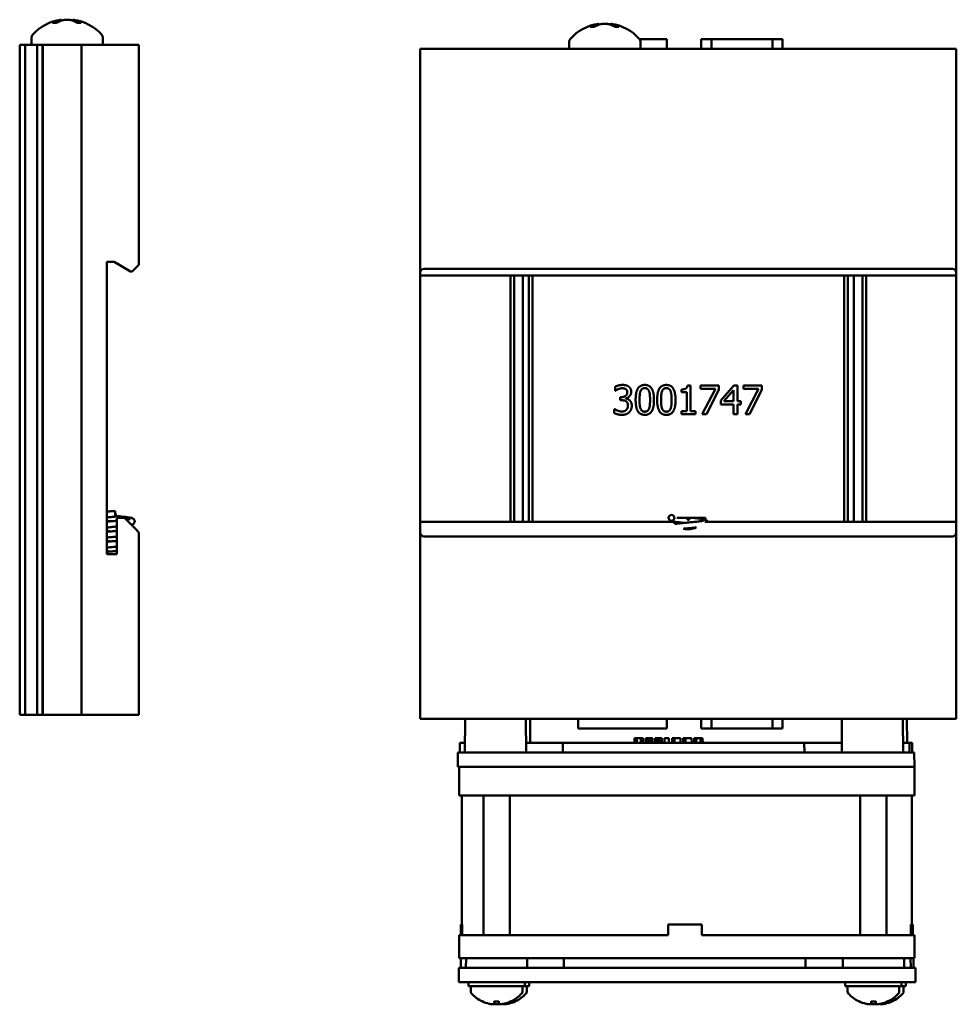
# Model space of a CAD drawing. Header units: inches. Extents: x 1.3 to 23.8, y 0.4 to 18.6.
# Tile 17 of 17: x 18.9 to 23.8, y 6.7 to 11.8. Entities that reach past the tile are written whole.
import ezdxf

# ---------------------------------------------------------------- set-up
doc = ezdxf.new("R2010")
doc.units = ezdxf.units.IN
doc.header["$LTSCALE"] = 0.8
doc.header["$MEASUREMENT"] = 0
doc.layers.add('Visible (ANSI)', color=7, linetype='Continuous', lineweight=50)

msp = doc.modelspace()

# ---------------------------------------------------------------- linework, layer by layer
at = {"layer": 'Visible (ANSI)'}
for p, q in [((19.1621, 11.8335), (19.1626, 11.8286)), ((19.2257, 11.8335), (19.2252, 11.828)), ((19.1378, 11.8175), (19.1197, 11.8175)), ((19.266, 11.8175), (19.247, 11.8175)), ((21.9465, 11.7962), (21.9283, 11.7962)), ((21.9707, 11.8123), (21.9712, 11.8074)), ((22.0344, 11.8123), (22.0339, 11.8067)), ((22.0746, 11.7962), (22.0557, 11.7962)), ((19.0074, 11.7407), (19.0074, 11.7026)), ((19.3804, 11.7407), (19.3804, 11.7026)), ((22.1851, 11.7314), (22.3259, 11.7314)), ((22.3259, 11.7314), (22.3263, 11.6814)), ((22.5065, 11.7314), (22.5061, 11.6814)), ((22.5065, 11.7314), (22.5594, 11.7314)), ((22.5594, 11.7314), (22.5593, 11.6814)), ((22.8777, 11.7314), (22.5594, 11.7314)), ((22.8777, 11.7314), (22.8778, 11.6814)), ((22.8777, 11.7314), (22.9305, 11.7314)), ((22.9305, 11.7314), (22.931, 11.6814)), ((18.9458, 11.7026), (18.947, 11.7026)), ((18.9458, 11.7026), (18.9458, 8.2026)), ((18.947, 11.7026), (18.9623, 11.7026)), ((18.947, 11.7026), (18.947, 8.2026)), ((18.9623, 11.7026), (18.9744, 11.7026)), ((18.9744, 11.7026), (18.9912, 11.7026)), ((18.9744, 11.7026), (18.9744, 8.2026)), ((18.9912, 11.7026), (19.0051, 11.7026)), ((19.0051, 11.7026), (19.0067, 11.7026)), ((19.0067, 11.7026), (19.0206, 11.7026)), ((19.0206, 11.7026), (19.0374, 11.7026)), ((19.0374, 8.2026), (19.0374, 11.7026)), ((19.0374, 11.7026), (19.0495, 11.7026)), ((19.0495, 11.7026), (19.0648, 11.7026)), ((19.0648, 11.7026), (19.0659, 11.7026)), ((19.0648, 11.7026), (19.0648, 8.2026)), ((19.0659, 11.7026), (19.0671, 11.7026)), ((19.0659, 11.7026), (19.0659, 8.2026)), ((19.0712, 11.7026), (19.0671, 11.7026)), ((19.0671, 11.7026), (19.0671, 8.2026)), ((19.0712, 11.7026), (19.2489, 11.7026)), ((19.2689, 11.7026), (19.2489, 11.7026)), ((19.2689, 11.7026), (19.2889, 11.7026)), ((19.2689, 11.7026), (19.2689, 8.2026)), ((19.2889, 11.7026), (19.5489, 11.7026)), ((19.5489, 11.7026), (19.5689, 11.7026)), ((19.5689, 10.5536), (19.5689, 11.7026)), ((21.0385, 11.6814), (21.0585, 11.6814)), ((21.0385, 11.6814), (21.0385, 10.5124)), ((21.0585, 11.6814), (23.8185, 11.6814)), ((21.816, 11.7194), (21.816, 11.6814)), ((22.189, 11.7194), (22.189, 11.6814)), ((23.8185, 11.6814), (23.8385, 11.6814)), ((23.8385, 10.5124), (23.8385, 11.6814)), ((19.4009, 10.5686), (19.4389, 10.5686)), ((19.4009, 9.0416), (19.4009, 10.5686)), ((19.4389, 10.5686), (19.5255, 10.5186)), ((19.5689, 10.5536), (19.5489, 10.5336)), ((19.5255, 10.5186), (19.5339, 10.5186)), ((19.5339, 10.5186), (19.5489, 10.5336)), ((21.0385, 10.4974), (21.0385, 10.5124)), ((21.0385, 9.2104), (21.0385, 10.4974)), ((21.0385, 10.4974), (23.8385, 10.4974)), ((21.0585, 10.5324), (23.8185, 10.5324)), ((21.509, 10.4974), (21.509, 9.2104)), ((21.5284, 9.2104), (21.5284, 10.4974)), ((21.5747, 10.4974), (21.5747, 9.2104)), ((21.6047, 9.2104), (21.6047, 10.4974)), ((21.6241, 9.2104), (21.6241, 10.4974)), ((23.253, 10.4974), (23.253, 9.2104)), ((23.2724, 9.2104), (23.2724, 10.4974)), ((23.3024, 10.4974), (23.3024, 9.2104)), ((23.3487, 9.2104), (23.3487, 10.4974)), ((23.3681, 9.2104), (23.3681, 10.4974)), ((23.8385, 10.5124), (23.8385, 10.4974)), ((23.8385, 10.4974), (23.8385, 9.2104)), ((22.0563, 9.8952), (22.0563, 9.9165)), ((22.0575, 9.8952), (22.0563, 9.8952)), ((22.4028, 9.8884), (22.4028, 9.9021)), ((22.43, 9.8884), (22.4028, 9.8884)), ((22.43, 9.7878), (22.43, 9.8884)), ((22.4338, 9.923), (22.4494, 9.923)), ((22.4494, 9.923), (22.4494, 9.7878)), ((22.5026, 9.9225), (22.5978, 9.9225)), ((22.5026, 9.9049), (22.5026, 9.9225)), ((22.58, 9.9049), (22.5026, 9.9049)), ((22.5115, 9.7725), (22.58, 9.9049)), ((22.5978, 9.9), (22.5329, 9.7725)), ((22.5978, 9.9225), (22.5978, 9.9)), ((22.6092, 9.8452), (22.6763, 9.9225)), ((22.6755, 9.8988), (22.625, 9.8402)), ((22.6755, 9.8402), (22.6755, 9.8988)), ((22.6763, 9.9225), (22.6948, 9.9225)), ((22.6948, 9.9225), (22.6948, 9.8402)), ((22.7277, 9.9225), (22.8229, 9.9225)), ((22.7277, 9.9049), (22.7277, 9.9225)), ((22.8052, 9.9049), (22.7277, 9.9049)), ((22.7366, 9.7725), (22.8052, 9.9049)), ((22.8229, 9.9), (22.758, 9.7725)), ((22.8229, 9.9225), (22.8229, 9.9)), ((22.0828, 9.8622), (22.0894, 9.8622)), ((22.0828, 9.8456), (22.0828, 9.8622)), ((22.0913, 9.8456), (22.0828, 9.8456)), ((22.1127, 9.8559), (22.1127, 9.8545)), ((22.6092, 9.8241), (22.6092, 9.8452)), ((22.6755, 9.8241), (22.6092, 9.8241)), ((22.625, 9.8402), (22.6755, 9.8402)), ((22.6755, 9.7725), (22.6755, 9.8241)), ((22.6948, 9.8402), (22.7127, 9.8402)), ((22.6948, 9.8241), (22.6948, 9.7725)), ((22.7127, 9.8241), (22.6948, 9.8241)), ((22.7127, 9.8402), (22.7127, 9.8241)), ((22.0521, 9.7999), (22.0536, 9.7999)), ((22.0521, 9.7786), (22.0521, 9.7999)), ((22.4028, 9.7878), (22.43, 9.7878)), ((22.4028, 9.7725), (22.4028, 9.7878)), ((22.476, 9.7725), (22.4028, 9.7725)), ((22.4494, 9.7878), (22.476, 9.7878)), ((22.476, 9.7878), (22.476, 9.7725)), ((22.5329, 9.7725), (22.5115, 9.7725)), ((22.6948, 9.7725), (22.6755, 9.7725)), ((22.758, 9.7725), (22.7366, 9.7725)), ((19.4439, 9.2676), (19.4439, 9.2376)), ((19.4439, 9.2526), (19.4489, 9.2526)), ((19.4439, 9.2426), (19.4489, 9.2426)), ((19.4489, 9.2526), (19.4489, 9.2426)), ((19.4929, 9.2316), (19.4529, 9.2316)), ((19.4529, 9.2316), (19.4529, 9.0416)), ((19.5489, 9.1756), (19.4929, 9.2316)), ((21.0385, 9.2104), (22.3611, 9.2104)), ((21.0385, 9.1544), (21.0385, 9.2104)), ((22.3479, 9.2104), (22.3479, 9.2154)), ((22.3787, 9.2314), (22.4335, 9.2314)), ((22.4335, 9.2314), (22.4435, 9.2314)), ((22.4335, 9.2314), (22.4335, 9.2214)), ((22.4335, 9.2214), (22.4435, 9.2214)), ((22.4435, 9.2314), (22.5289, 9.2314)), ((22.4435, 9.2314), (22.4435, 9.2214)), ((22.4758, 9.2296), (22.5289, 9.2296)), ((22.5249, 9.2104), (23.8385, 9.2104)), ((22.5289, 9.2314), (22.5289, 9.2296)), ((22.5289, 9.2296), (22.5292, 9.2296)), ((22.5292, 9.2296), (22.5292, 9.2211)), ((23.8385, 9.2104), (23.8385, 9.1544)), ((19.5489, 9.1756), (19.5689, 9.1556)), ((19.5689, 8.2026), (19.5689, 9.1556)), ((21.0385, 9.1544), (21.0385, 8.1814)), ((23.8185, 9.1344), (21.0585, 9.1344)), ((23.8385, 8.1814), (23.8385, 9.1544)), ((19.4529, 9.0416), (19.4009, 9.0416)), ((18.9458, 8.2026), (18.947, 8.2026)), ((18.947, 8.2026), (18.9623, 8.2026)), ((18.9744, 8.2026), (18.9623, 8.2026)), ((18.9912, 8.2026), (18.9744, 8.2026)), ((19.0051, 8.2026), (18.9912, 8.2026)), ((19.0067, 8.2026), (19.0051, 8.2026)), ((19.0206, 8.2026), (19.0067, 8.2026)), ((19.0374, 8.2026), (19.0206, 8.2026)), ((19.0495, 8.2026), (19.0374, 8.2026)), ((19.0495, 8.2026), (19.0648, 8.2026)), ((19.0648, 8.2026), (19.0659, 8.2026)), ((19.0659, 8.2026), (19.0671, 8.2026)), ((19.0671, 8.2026), (19.0712, 8.2026)), ((19.2489, 8.2026), (19.0712, 8.2026)), ((19.2489, 8.2026), (19.2689, 8.2026)), ((19.2889, 8.2026), (19.2689, 8.2026)), ((19.2889, 8.2026), (19.5489, 8.2026)), ((19.5689, 8.2026), (19.5489, 8.2026)), ((21.0585, 8.1814), (21.0385, 8.1814)), ((21.0585, 8.1814), (23.8185, 8.1814)), ((21.273, 8.1814), (21.2715, 8.0064)), ((21.5903, 8.1814), (21.5918, 8.0064)), ((21.6122, 8.1814), (21.6133, 8.0564)), ((21.8639, 8.1314), (21.8635, 8.1814)), ((22.3259, 8.1314), (22.3263, 8.1814)), ((22.5065, 8.1314), (22.5061, 8.1814)), ((22.5594, 8.1314), (22.5593, 8.1814)), ((22.8777, 8.1314), (22.8778, 8.1814)), ((22.9305, 8.1314), (22.931, 8.1814)), ((23.2414, 8.1814), (23.2399, 8.0064)), ((23.5586, 8.1814), (23.5602, 8.0064)), ((23.5806, 8.1814), (23.5816, 8.0564)), ((23.8385, 8.1814), (23.8185, 8.1814)), ((21.8639, 8.1314), (21.9965, 8.1314)), ((22.1933, 8.1314), (21.9965, 8.1314)), ((22.1933, 8.1314), (22.3259, 8.1314)), ((22.5065, 8.1314), (22.5594, 8.1314)), ((22.8777, 8.1314), (22.5594, 8.1314)), ((22.8777, 8.1314), (22.9305, 8.1314)), ((22.1579, 8.0564), (22.1582, 8.0814)), ((22.1693, 8.0814), (22.1582, 8.0814)), ((22.1692, 8.0564), (22.1693, 8.0814)), ((22.1905, 8.0814), (22.1693, 8.0814)), ((22.1906, 8.0564), (22.1905, 8.0814)), ((22.2017, 8.0814), (22.1905, 8.0814)), ((22.2018, 8.0814), (22.2017, 8.0814)), ((22.2019, 8.0564), (22.2017, 8.0814)), ((22.202, 8.0814), (22.2018, 8.0814)), ((22.202, 8.0564), (22.2018, 8.0814)), ((22.2021, 8.0814), (22.202, 8.0814)), ((22.2022, 8.0564), (22.202, 8.0814)), ((22.2023, 8.0564), (22.2021, 8.0814)), ((22.2165, 8.0564), (22.2167, 8.0814)), ((22.2276, 8.0814), (22.2167, 8.0814)), ((22.2275, 8.0564), (22.2276, 8.0814)), ((22.2391, 8.0814), (22.2276, 8.0814)), ((22.2392, 8.0564), (22.2391, 8.0814)), ((22.2503, 8.0814), (22.2391, 8.0814)), ((22.2507, 8.0814), (22.2503, 8.0814)), ((22.2505, 8.0564), (22.2503, 8.0814)), ((22.2509, 8.0564), (22.2507, 8.0814)), ((22.2651, 8.0564), (22.2653, 8.0814)), ((22.2762, 8.0814), (22.2653, 8.0814)), ((22.2761, 8.0564), (22.2762, 8.0814)), ((22.2878, 8.0814), (22.2762, 8.0814)), ((22.2879, 8.0564), (22.2878, 8.0814)), ((22.2989, 8.0814), (22.2878, 8.0814)), ((22.2994, 8.0814), (22.2989, 8.0814)), ((22.2991, 8.0564), (22.2989, 8.0814)), ((22.2996, 8.0564), (22.2994, 8.0814)), ((22.3139, 8.0564), (22.3142, 8.0814)), ((22.3142, 8.0564), (22.3144, 8.0814)), ((22.3144, 8.0814), (22.3142, 8.0814)), ((22.3371, 8.0814), (22.3144, 8.0814)), ((22.3373, 8.0564), (22.3371, 8.0814)), ((22.3371, 8.0814), (22.3371, 8.0814)), ((22.3373, 8.0564), (22.3371, 8.0814)), ((22.3538, 8.0564), (22.354, 8.0814)), ((22.3623, 8.0814), (22.354, 8.0814)), ((22.362, 8.0564), (22.3623, 8.0814)), ((22.3659, 8.0814), (22.3623, 8.0814)), ((22.366, 8.0564), (22.3659, 8.0814)), ((22.3976, 8.0814), (22.3659, 8.0814)), ((22.398, 8.0564), (22.3976, 8.0814)), ((22.4121, 8.0564), (22.4123, 8.0814)), ((22.4207, 8.0814), (22.4123, 8.0814)), ((22.4204, 8.0564), (22.4207, 8.0814)), ((22.4243, 8.0814), (22.4207, 8.0814)), ((22.4244, 8.0564), (22.4243, 8.0814)), ((22.456, 8.0814), (22.4243, 8.0814)), ((22.4563, 8.0564), (22.456, 8.0814)), ((22.4691, 8.0564), (22.4694, 8.0814)), ((22.4805, 8.0814), (22.4694, 8.0814)), ((22.4804, 8.0564), (22.4805, 8.0814)), ((22.5018, 8.0814), (22.4805, 8.0814)), ((22.5019, 8.0564), (22.5018, 8.0814)), ((22.5129, 8.0814), (22.5018, 8.0814)), ((22.5131, 8.0814), (22.5129, 8.0814)), ((22.5131, 8.0564), (22.5129, 8.0814)), ((22.5132, 8.0814), (22.5131, 8.0814)), ((22.5133, 8.0564), (22.5131, 8.0814)), ((22.5134, 8.0814), (22.5132, 8.0814)), ((22.5135, 8.0564), (22.5132, 8.0814)), ((22.5136, 8.0564), (22.5134, 8.0814)), ((21.2448, 8.0064), (21.2453, 8.0564)), ((21.2719, 8.0564), (21.2453, 8.0564)), ((21.7829, 8.0564), (21.5914, 8.0564)), ((21.7827, 8.0064), (21.7829, 8.0564)), ((23.0446, 8.0564), (21.7829, 8.0564)), ((23.2403, 8.0564), (23.0446, 8.0564)), ((23.0447, 8.0064), (23.0446, 8.0564)), ((23.5943, 8.0564), (23.5597, 8.0564)), ((23.6083, 8.0564), (23.5943, 8.0564)), ((23.5947, 8.0064), (23.5943, 8.0564)), ((23.6087, 8.0064), (23.6083, 8.0564)), ((21.234, 7.9314), (21.2347, 8.0064)), ((21.2347, 8.0064), (21.3583, 8.0064)), ((21.3583, 8.0064), (23.469, 8.0064)), ((23.469, 8.0064), (23.5954, 8.0064)), ((23.5954, 8.0064), (23.6189, 8.0064)), ((23.6189, 8.0064), (23.6189, 8.0064)), ((23.6196, 7.9314), (23.6189, 8.0064)), ((21.2451, 7.9314), (21.234, 7.9314)), ((21.2414, 7.7814), (21.2414, 7.9314)), ((21.2451, 7.9314), (21.3406, 7.9314)), ((21.352, 7.9314), (21.3406, 7.9314)), ((21.3576, 7.9314), (21.352, 7.9314)), ((21.3576, 7.9314), (23.4697, 7.9314)), ((23.5102, 7.9314), (23.4697, 7.9314)), ((23.5102, 7.9314), (23.6014, 7.9314)), ((23.6174, 7.9314), (23.6014, 7.9314)), ((23.6174, 7.9314), (23.6196, 7.9314)), ((23.6193, 7.7814), (23.6193, 7.9314)), ((23.6196, 7.9314), (23.6196, 7.9314)), ((21.3406, 7.7814), (21.2414, 7.7814)), ((21.2554, 7.1074), (21.2554, 7.7814)), ((21.3406, 7.7814), (23.5005, 7.7814)), ((21.3682, 7.0514), (21.3682, 7.7814)), ((21.5062, 7.0514), (21.5062, 7.7814)), ((23.3366, 7.0514), (23.3366, 7.7814)), ((23.4746, 7.0514), (23.4746, 7.7814)), ((23.6014, 7.7814), (23.5005, 7.7814)), ((23.6014, 7.7814), (23.6193, 7.7814)), ((23.6054, 7.1074), (23.6054, 7.7814)), ((23.6193, 7.7814), (23.6193, 7.7814)), ((21.258, 7.1074), (21.2497, 7.1074)), ((21.2497, 7.0514), (21.2497, 7.1074)), ((21.258, 7.1074), (21.258, 7.0514)), ((22.3326, 7.0514), (22.3326, 7.1074)), ((22.5086, 7.1074), (22.3326, 7.1074)), ((22.5086, 7.1074), (22.5086, 7.0514)), ((22.5086, 7.1074), (22.5086, 7.1074)), ((22.5086, 7.0514), (22.5086, 7.1074)), ((23.6096, 7.1074), (23.6013, 7.1074)), ((23.6013, 7.0514), (23.6013, 7.1074)), ((23.6096, 7.0514), (23.6096, 7.1074)), ((23.611, 7.1074), (23.6096, 7.1074)), ((23.611, 7.0514), (23.611, 7.1074)), ((21.2414, 6.9314), (21.2414, 7.0514)), ((21.2414, 7.0514), (21.3406, 7.0514)), ((22.3326, 7.0514), (21.3406, 7.0514)), ((23.5005, 7.0514), (22.5086, 7.0514)), ((23.5005, 7.0514), (23.6014, 7.0514)), ((23.6096, 7.0514), (23.6014, 7.0514)), ((23.6193, 7.0514), (23.611, 7.0514)), ((23.6193, 6.9314), (23.6193, 7.0514)), ((23.6193, 7.0514), (23.6193, 7.0514)), ((21.3406, 6.9314), (21.2414, 6.9314)), ((21.2505, 6.8814), (21.2509, 6.9314)), ((21.2775, 6.9314), (21.2771, 6.8814)), ((22.9599, 6.9314), (21.3406, 6.9314)), ((21.5969, 6.9314), (21.5974, 6.8814)), ((21.7882, 6.8814), (21.7884, 6.9314)), ((23.0501, 6.9314), (22.9599, 6.9314)), ((23.0504, 6.9314), (23.0501, 6.9314)), ((23.0503, 6.8814), (23.0501, 6.9314)), ((23.5005, 6.9314), (23.0504, 6.9314)), ((23.2459, 6.9314), (23.2454, 6.8814)), ((23.6014, 6.9314), (23.5005, 6.9314)), ((23.5653, 6.9314), (23.5658, 6.8814)), ((23.6003, 6.8814), (23.5999, 6.9314)), ((23.6193, 6.9314), (23.6014, 6.9314)), ((23.6147, 6.8814), (23.6143, 6.9314)), ((23.6193, 6.9314), (23.6193, 6.9314)), ((21.2396, 6.8064), (21.2402, 6.8814)), ((21.2402, 6.8814), (21.3638, 6.8814)), ((21.3638, 6.8814), (23.4746, 6.8814)), ((23.4746, 6.8814), (23.601, 6.8814)), ((23.601, 6.8814), (23.625, 6.8814)), ((23.625, 6.8814), (23.625, 6.8814)), ((23.6256, 6.8064), (23.625, 6.8814)), ((21.3631, 6.8064), (21.2396, 6.8064)), ((21.2897, 6.8064), (21.2897, 6.7854)), ((21.3631, 6.8064), (23.4752, 6.8064)), ((21.5847, 6.8064), (21.5847, 6.7854)), ((21.6071, 6.8064), (21.6071, 6.7854)), ((23.2581, 6.8064), (23.2581, 6.7854)), ((23.6016, 6.8064), (23.4752, 6.8064)), ((23.5531, 6.8064), (23.5531, 6.7854)), ((23.5755, 6.8064), (23.5755, 6.7854)), ((23.6016, 6.8064), (23.6256, 6.8064)), ((23.6256, 6.8064), (23.6256, 6.8064)), ((21.5847, 6.7854), (21.2897, 6.7854)), ((21.3022, 6.7573), (21.3022, 6.7854)), ((21.5722, 6.7573), (21.5722, 6.7854)), ((21.6071, 6.7854), (21.5847, 6.7854)), ((21.5946, 6.7573), (21.5946, 6.7854)), ((23.5531, 6.7854), (23.2581, 6.7854)), ((23.2706, 6.7573), (23.2706, 6.7854)), ((23.5406, 6.7573), (23.5406, 6.7854)), ((23.5755, 6.7854), (23.5531, 6.7854)), ((23.563, 6.7573), (23.563, 6.7854)), ((21.425, 6.7055), (21.4494, 6.7055)), ((21.4262, 6.6926), (21.4273, 6.7055)), ((21.4483, 6.6926), (21.4471, 6.7055)), ((23.3934, 6.7055), (23.4178, 6.7055)), ((23.3946, 6.6926), (23.3957, 6.7055)), ((23.4166, 6.6926), (23.4155, 6.7055))]:
    msp.add_line(p, q, dxfattribs=at)
msp.add_circle((22.3508, 9.2314), 0.015, dxfattribs=at)
for centre, radius, start, end in [((19.1939, 11.5932), 0.2424, 97.5437, 138.4591), ((19.1939, 11.5932), 0.2424, 41.5409, 82.4563), ((22.0025, 11.5719), 0.2424, 97.5437, 138.4591), ((22.0025, 11.5719), 0.2424, 41.5409, 82.4563), ((19.0274, 11.7407), 0.02, 138.4591, 180), ((19.3604, 11.7407), 0.02, 0, 41.5409), ((21.836, 11.7194), 0.02, 138.4591, 180), ((22.169, 11.7194), 0.02, 0, 41.5409), ((21.0585, 10.5124), 0.02, 90, 180), ((23.8185, 10.5124), 0.02, 0, 90), ((22.4385, 9.2684), 0.0968, 216.8146, 225.2671), ((22.4385, 9.2684), 0.0968, 255.4841, 295.6849), ((21.0585, 9.1544), 0.02, 180, 270), ((23.8185, 9.1544), 0.02, 270, 0), ((21.3172, 6.7573), 0.015, 180, 221.6116), ((21.4372, 6.8639), 0.1755, 221.6116, 244.0262), ((21.4372, 6.8639), 0.1755, 295.9738, 318.3884), ((21.4596, 6.8639), 0.1755, 295.9738, 318.3884), ((21.5572, 6.7573), 0.015, 318.3884, 0), ((21.5796, 6.7573), 0.015, 318.3884, 0), ((23.2856, 6.7573), 0.015, 180, 221.6116), ((23.4056, 6.8639), 0.1755, 221.6116, 244.0262), ((23.4056, 6.8639), 0.1755, 295.9738, 318.3884), ((23.428, 6.8639), 0.1755, 295.9738, 318.3884), ((23.5256, 6.7573), 0.015, 318.3884, 0), ((23.548, 6.7573), 0.015, 318.3884, 0), ((21.3628, 6.7111), 0.0056, 244.0262, 266.9688), ((21.5116, 6.7111), 0.0056, 273.0312, 295.9738), ((21.534, 6.7111), 0.0056, 273.0312, 295.9738), ((23.3312, 6.7111), 0.0056, 244.0262, 266.9688), ((23.48, 6.7111), 0.0056, 273.0312, 295.9738), ((23.5024, 6.7111), 0.0056, 273.0312, 295.9738)]:
    msp.add_arc(centre, radius, start, end, dxfattribs=at)
for centre, major_axis, ratio, start_param, end_param in [((19.2003, 11.594), (-0.0317, 0.2402), 0.74634, 0.095241, 0.294141), ((19.187, 11.594), (0.0291, 0.2405), 0.689166, 0.276812, 0.475712), ((19.2011, 11.594), (-0.0281, 0.2406), 0.659834, 5.813878, 6.012778), ((19.2008, 11.594), (-0.0291, 0.2405), 0.689166, 5.963289, 6.006373), ((19.1873, 11.594), (0.0304, 0.2403), 0.719342, 5.981502, 6.180402), ((22.0089, 11.5728), (-0.0317, 0.2402), 0.74634, 0.095241, 0.294141), ((21.9956, 11.5728), (0.0291, 0.2405), 0.689166, 0.276812, 0.475712), ((22.0097, 11.5728), (-0.0281, 0.2406), 0.659834, 5.813878, 6.012778), ((22.0095, 11.5728), (-0.0291, 0.2405), 0.689166, 5.963289, 6.006373), ((21.9959, 11.5728), (0.0304, 0.2403), 0.719342, 5.981502, 6.180402), ((21.4368, 6.8633), (-0.1419, 0.103), 0.994184, 1.750128, 1.978889), ((21.4435, 6.8633), (-0.0153, -0.1747), 0.063267, 5.837382, 6.066143), ((21.4309, 6.8633), (0.0153, -0.1747), 0.063267, 0.217042, 0.445804), ((21.4376, 6.8633), (-0.1419, -0.103), 0.994184, 1.162703, 1.391464), ((21.46, 6.8633), (-0.1419, -0.103), 0.994184, 1.162703, 1.391464), ((23.4052, 6.8633), (-0.1419, 0.103), 0.994184, 1.750128, 1.978889), ((23.4119, 6.8633), (-0.0153, -0.1747), 0.063267, 5.837382, 6.066143), ((23.3993, 6.8633), (0.0153, -0.1747), 0.063267, 0.217042, 0.445804), ((23.406, 6.8633), (-0.1419, -0.103), 0.994184, 1.162703, 1.391464), ((23.4284, 6.8633), (-0.1419, -0.103), 0.994184, 1.162703, 1.391464)]:
    msp.add_ellipse(centre, major_axis=major_axis, ratio=ratio, start_param=start_param, end_param=end_param, dxfattribs=at)
for points, knots in [([(19.1621, 11.8335), (19.1621, 11.8336), (19.1614, 11.8334), (19.1585, 11.8327), (19.1562, 11.8321), (19.1529, 11.8312), (19.1523, 11.831), (19.1516, 11.8309)], [0.06257948, 0.06257948, 0.06257948, 0.06257948, 0.0912553, 0.0912553, 0.12159464, 0.12159464, 0.12829742, 0.12829742, 0.12829742, 0.12829742]), ([(19.1697, 11.8309), (19.1725, 11.8316), (19.176, 11.8323), (19.1838, 11.8332), (19.188, 11.8335), (19.196, 11.8336), (19.2002, 11.8334), (19.2081, 11.8327), (19.2117, 11.8321), (19.2152, 11.8312), (19.2158, 11.831), (19.2164, 11.8309)], [0, 0, 0, 0, 0.030458, 0.030458, 0.060916, 0.060916, 0.0912553, 0.0912553, 0.1215946, 0.1215946, 0.1282974, 0.1282974, 0.1282974, 0.1282974]), ([(19.2181, 11.8309), (19.2153, 11.8316), (19.2118, 11.8323), (19.2041, 11.8332), (19.1998, 11.8335), (19.1952, 11.8335), (19.1946, 11.8336), (19.1939, 11.8335)], [0, 0, 0, 0, 0.03045798, 0.03045798, 0.06091597, 0.06091597, 0.06575635, 0.06575635, 0.06575635, 0.06575635]), ([(19.2353, 11.8309), (19.2325, 11.8316), (19.23, 11.8323), (19.2267, 11.8332), (19.2258, 11.8335), (19.2257, 11.8335), (19.2257, 11.8336), (19.2258, 11.8335)], [0, 0, 0, 0, 0.03045798, 0.03045798, 0.06091597, 0.06091597, 0.06575635, 0.06575635, 0.06575635, 0.06575635]), ([(19.1179, 11.817), (19.1179, 11.817), (19.1179, 11.817), (19.1185, 11.8173), (19.1191, 11.8175), (19.1197, 11.8175)], [0.017596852, 0.017596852, 0.017596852, 0.017596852, 0.01762601, 0.01762601, 0.023499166, 0.023499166, 0.023499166, 0.023499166]), ([(19.266, 11.8175), (19.2665, 11.8175), (19.2672, 11.8173), (19.2677, 11.817), (19.2677, 11.817), (19.2677, 11.817)], [0.070224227, 0.070224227, 0.070224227, 0.070224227, 0.076097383, 0.076097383, 0.076126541, 0.076126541, 0.076126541, 0.076126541]), ([(21.9266, 11.7958), (21.9266, 11.7958), (21.9266, 11.7958), (21.9271, 11.7961), (21.9278, 11.7962), (21.9283, 11.7962)], [0.017596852, 0.017596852, 0.017596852, 0.017596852, 0.01762601, 0.01762601, 0.023499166, 0.023499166, 0.023499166, 0.023499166]), ([(21.9707, 11.8123), (21.9707, 11.8123), (21.97, 11.8121), (21.9671, 11.8114), (21.9648, 11.8108), (21.9615, 11.8099), (21.9609, 11.8098), (21.9603, 11.8096)], [0.06257948, 0.06257948, 0.06257948, 0.06257948, 0.0912553, 0.0912553, 0.12159464, 0.12159464, 0.12829742, 0.12829742, 0.12829742, 0.12829742]), ([(21.9784, 11.8096), (21.9811, 11.8104), (21.9846, 11.811), (21.9924, 11.812), (21.9966, 11.8122), (22.0046, 11.8123), (22.0089, 11.8122), (22.0167, 11.8114), (22.0203, 11.8108), (22.0238, 11.8099), (22.0245, 11.8098), (22.0251, 11.8096)], [0, 0, 0, 0, 0.030458, 0.030458, 0.060916, 0.060916, 0.0912553, 0.0912553, 0.1215946, 0.1215946, 0.1282974, 0.1282974, 0.1282974, 0.1282974]), ([(22.0267, 11.8096), (22.024, 11.8104), (22.0205, 11.811), (22.0127, 11.812), (22.0085, 11.8122), (22.0038, 11.8123), (22.0032, 11.8123), (22.0025, 11.8123)], [0, 0, 0, 0, 0.03045798, 0.03045798, 0.06091597, 0.06091597, 0.06575635, 0.06575635, 0.06575635, 0.06575635]), ([(22.0439, 11.8096), (22.0411, 11.8104), (22.0386, 11.811), (22.0353, 11.812), (22.0344, 11.8122), (22.0343, 11.8123), (22.0344, 11.8123), (22.0344, 11.8123)], [0, 0, 0, 0, 0.03045798, 0.03045798, 0.06091597, 0.06091597, 0.06575635, 0.06575635, 0.06575635, 0.06575635]), ([(22.0746, 11.7962), (22.0752, 11.7962), (22.0758, 11.7961), (22.0763, 11.7958), (22.0763, 11.7958), (22.0763, 11.7958)], [0.070224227, 0.070224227, 0.070224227, 0.070224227, 0.076097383, 0.076097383, 0.076126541, 0.076126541, 0.076126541, 0.076126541]), ([(19.4009, 9.2634), (19.4096, 9.2643), (19.4191, 9.2653), (19.4337, 9.2667), (19.4388, 9.2672), (19.4439, 9.2676)], [11.7264261, 11.7264261, 11.7264261, 11.7264261, 11.801134, 11.801134, 11.8400759, 11.8400759, 11.8400759, 11.8400759]), ([(19.4439, 9.2376), (19.4344, 9.2367), (19.4248, 9.2358), (19.4107, 9.2344), (19.4057, 9.2339), (19.4009, 9.2333)], [0, 0, 0, 0, 0.0728927, 0.0728927, 0.1148298, 0.1148298, 0.1148298, 0.1148298]), ([(19.4009, 9.2109), (19.4038, 9.2112), (19.4067, 9.2115), (19.4187, 9.2127), (19.4284, 9.2137), (19.443, 9.2151), (19.448, 9.2155), (19.4529, 9.216)], [10.2465097, 10.2465097, 10.2465097, 10.2465097, 10.2709759, 10.2709759, 10.3453082, 10.3453082, 10.3830016, 10.3830016, 10.3830016, 10.3830016]), ([(19.4244, 9.2133), (19.4201, 9.2137), (19.4159, 9.2141), (19.4081, 9.2149), (19.4044, 9.2153), (19.4009, 9.2157)], [11.12401208, 11.12401208, 11.12401208, 11.12401208, 11.1572683, 11.1572683, 11.18758301, 11.18758301, 11.18758301, 11.18758301]), ([(19.4439, 9.2414), (19.446, 9.2412), (19.4481, 9.241), (19.4595, 9.2399), (19.4689, 9.239), (19.4864, 9.2372), (19.4947, 9.2363), (19.5096, 9.2345), (19.5162, 9.2335), (19.5273, 9.2315), (19.5315, 9.2307), (19.5378, 9.2278), (19.5398, 9.2267), (19.5427, 9.2238), (19.5436, 9.2228), (19.5453, 9.22), (19.546, 9.2181), (19.5467, 9.2144), (19.5468, 9.2125), (19.5461, 9.2088), (19.5455, 9.2071), (19.5438, 9.204), (19.5427, 9.2027), (19.5405, 9.2006), (19.5394, 9.1998), (19.537, 9.1983), (19.5357, 9.1978), (19.5327, 9.1966), (19.5309, 9.1961), (19.529, 9.1956)], [0.7141634, 0.7141634, 0.7141634, 0.7141634, 0.7302127, 0.7302127, 0.8015317, 0.8015317, 0.8740006, 0.8740006, 0.9482849, 0.9482849, 1.0281795, 1.0281795, 1.0584698, 1.0584698, 1.071601, 1.071601, 1.0887254, 1.0887254, 1.1048195, 1.1048195, 1.1208437, 1.1208437, 1.1369784, 1.1369784, 1.1538009, 1.1538009, 1.1757852, 1.1757852, 1.2083655, 1.2083655, 1.2083655, 1.2083655]), ([(19.5032, 9.2214), (19.5061, 9.2218), (19.5088, 9.2222), (19.5163, 9.2233), (19.5204, 9.2242), (19.5231, 9.2249), (19.5236, 9.2251), (19.5236, 9.2251)], [10.5273913, 10.5273913, 10.5273913, 10.5273913, 10.5588085, 10.5588085, 10.6254338, 10.6254338, 10.6495648, 10.6495648, 10.6495648, 10.6495648]), ([(22.419, 9.2051), (22.4153, 9.2055), (22.4117, 9.2058), (22.3993, 9.2071), (22.3908, 9.208), (22.3755, 9.2098), (22.3687, 9.2108), (22.357, 9.2128), (22.3525, 9.2137), (22.3462, 9.2161), (22.3442, 9.217), (22.3406, 9.2199), (22.3393, 9.2212), (22.3373, 9.2244), (22.3365, 9.2263), (22.3359, 9.2293), (22.3358, 9.2303), (22.3358, 9.2314)], [11.5074335, 11.5074335, 11.5074335, 11.5074335, 11.5358221, 11.5358221, 11.6081342, 11.6081342, 11.6821041, 11.6821041, 11.7607274, 11.7607274, 11.7956161, 11.7956161, 11.8139562, 11.8139562, 11.8313769, 11.8313769, 11.8404212, 11.8404212, 11.8404212, 11.8404212]), ([(22.3606, 9.2427), (22.3617, 9.2424), (22.3631, 9.2421), (22.3649, 9.2418), (22.3649, 9.2418), (22.3649, 9.2418)], [0.09702202, 0.09702202, 0.09702202, 0.09702202, 0.12664969, 0.12664969, 0.12708979, 0.12708979, 0.12708979, 0.12708979]), ([(22.3704, 9.1997), (22.3725, 9.2), (22.3747, 9.2003), (22.3855, 9.2017), (22.3956, 9.2028), (22.4154, 9.2048), (22.4252, 9.2057), (22.4443, 9.2076), (22.4539, 9.2085), (22.4718, 9.2102), (22.4804, 9.2111), (22.4953, 9.2129), (22.5018, 9.2138), (22.5094, 9.215), (22.5115, 9.2154), (22.5149, 9.216), (22.5162, 9.2164), (22.5178, 9.2168), (22.5182, 9.217), (22.5182, 9.217)], [10.5482511, 10.5482511, 10.5482511, 10.5482511, 10.5720296, 10.5720296, 10.659776, 10.659776, 10.7338742, 10.7338742, 10.8062209, 10.8062209, 10.8773872, 10.8773872, 10.9470401, 10.9470401, 10.979689, 10.979689, 11.0092282, 11.0092282, 11.0330043, 11.0330043, 11.0330043, 11.0330043]), ([(22.4581, 9.2314), (22.4633, 9.2309), (22.4683, 9.2304), (22.482, 9.229), (22.4903, 9.2281), (22.505, 9.2262), (22.5115, 9.2253), (22.5225, 9.2232), (22.5266, 9.2224), (22.533, 9.2193), (22.535, 9.2181), (22.5377, 9.2153), (22.5384, 9.2143), (22.5396, 9.2123), (22.54, 9.2114), (22.5404, 9.2104)], [0.4072037, 0.4072037, 0.4072037, 0.4072037, 0.4473109, 0.4473109, 0.5198308, 0.5198308, 0.5942228, 0.5942228, 0.674591, 0.674591, 0.7034547, 0.7034547, 0.7154272, 0.7154272, 0.7246906, 0.7246906, 0.7246906, 0.7246906]), ([(19.4529, 9.186), (19.4452, 9.1853), (19.4373, 9.1845), (19.4205, 9.1829), (19.4115, 9.182), (19.4025, 9.181), (19.4017, 9.1809), (19.4009, 9.1808)], [1.4573441, 1.4573441, 1.4573441, 1.4573441, 1.516423, 1.516423, 1.5880225, 1.5880225, 1.5950668, 1.5950668, 1.5950668, 1.5950668]), ([(19.4009, 9.1584), (19.4016, 9.1585), (19.4022, 9.1585), (19.4117, 9.1595), (19.4214, 9.1605), (19.4383, 9.1621), (19.4457, 9.1628), (19.4529, 9.1635)], [8.7666462, 8.7666462, 8.7666462, 8.7666462, 8.7722699, 8.7722699, 8.8477191, 8.8477191, 8.9030969, 8.9030969, 8.9030969, 8.9030969]), ([(19.4244, 9.1608), (19.4186, 9.1613), (19.4129, 9.1619), (19.4053, 9.1627), (19.4031, 9.1629), (19.4009, 9.1632)], [9.64428521, 9.64428521, 9.64428521, 9.64428521, 9.68920661, 9.68920661, 9.70784424, 9.70784424, 9.70784424, 9.70784424]), ([(22.4805, 9.1811), (22.4803, 9.1811), (22.4802, 9.1811), (22.4712, 9.1802), (22.4615, 9.1792), (22.4423, 9.1774), (22.4326, 9.1764), (22.4203, 9.1752), (22.4173, 9.175), (22.4143, 9.1747)], [1.0126743, 1.0126743, 1.0126743, 1.0126743, 1.0139925, 1.0139925, 1.0895305, 1.0895305, 1.162335, 1.162335, 1.1856833, 1.1856833, 1.1856833, 1.1856833]), ([(19.4529, 9.1335), (19.4448, 9.1327), (19.4365, 9.1319), (19.4193, 9.1303), (19.4103, 9.1294), (19.4018, 9.1284), (19.4014, 9.1284), (19.4009, 9.1283)], [2.9374279, 2.9374279, 2.9374279, 2.9374279, 2.999773, 2.999773, 3.0713207, 3.0713207, 3.0751441, 3.0751441, 3.0751441, 3.0751441]), ([(19.4009, 9.1059), (19.4011, 9.1059), (19.4013, 9.1059), (19.4103, 9.1069), (19.42, 9.1079), (19.4374, 9.1095), (19.4452, 9.1103), (19.4529, 9.111)], [7.2865711, 7.2865711, 7.2865711, 7.2865711, 7.2882872, 7.2882872, 7.3640216, 7.3640216, 7.4230059, 7.4230059, 7.4230059, 7.4230059]), ([(19.4244, 9.1083), (19.4191, 9.1088), (19.4139, 9.1093), (19.4062, 9.1101), (19.4035, 9.1104), (19.4009, 9.1107)], [8.16420375, 8.16420375, 8.16420375, 8.16420375, 8.2051669, 8.2051669, 8.2277677, 8.2277677, 8.2277677, 8.2277677]), ([(19.4529, 9.081), (19.4519, 9.0809), (19.451, 9.0808), (19.4405, 9.0798), (19.4309, 9.0789), (19.4145, 9.0773), (19.4074, 9.0766), (19.4009, 9.0758)], [4.4172601, 4.4172601, 4.4172601, 4.4172601, 4.4247626, 4.4247626, 4.4972183, 4.4972183, 4.5549861, 4.5549861, 4.5549861, 4.5549861]), ([(19.4009, 9.0534), (19.4095, 9.0543), (19.419, 9.0553), (19.4366, 9.057), (19.4449, 9.0577), (19.4529, 9.0585)], [5.8065185, 5.8065185, 5.8065185, 5.8065185, 5.8810601, 5.8810601, 5.9429399, 5.9429399, 5.9429399, 5.9429399]), ([(19.4244, 9.0558), (19.4195, 9.0562), (19.4147, 9.0567), (19.407, 9.0575), (19.4039, 9.0578), (19.4009, 9.0582)], [6.684142, 6.684142, 6.684142, 6.684142, 6.72206681, 6.72206681, 6.74770865, 6.74770865, 6.74770865, 6.74770865]), ([(21.4262, 6.6929), (21.4263, 6.6922), (21.4259, 6.6916), (21.4236, 6.6907), (21.4218, 6.6904), (21.4176, 6.6903), (21.4148, 6.6904), (21.4088, 6.6911), (21.4055, 6.6916), (21.4013, 6.6924), (21.4002, 6.6927), (21.3991, 6.6929)], [0, 0, 0, 0, 0.0245201, 0.0245201, 0.0490401, 0.0490401, 0.0733788, 0.0733788, 0.0977174, 0.0977174, 0.1059587, 0.1059587, 0.1059587, 0.1059587]), ([(21.425, 6.7055), (21.425, 6.7055), (21.425, 6.7057), (21.4249, 6.706), (21.4249, 6.7061), (21.4249, 6.7061)], [0.063402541, 0.063402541, 0.063402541, 0.063402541, 0.068700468, 0.068700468, 0.069550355, 0.069550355, 0.069550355, 0.069550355]), ([(21.4484, 6.6921), (21.4482, 6.6917), (21.4478, 6.6914), (21.446, 6.6907), (21.4442, 6.6904), (21.4399, 6.6903), (21.4372, 6.6904), (21.4316, 6.691), (21.4287, 6.6915), (21.426, 6.692)], [0.01020827, 0.01020827, 0.01020827, 0.01020827, 0.02452006, 0.02452006, 0.04904011, 0.04904011, 0.07337878, 0.07337878, 0.09447513, 0.09447513, 0.09447513, 0.09447513]), ([(21.4753, 6.6929), (21.4722, 6.6922), (21.4688, 6.6916), (21.4624, 6.6907), (21.4594, 6.6904), (21.4546, 6.6903), (21.4525, 6.6904), (21.4495, 6.6911), (21.4486, 6.6916), (21.4482, 6.6924), (21.4482, 6.6927), (21.4483, 6.6929)], [0, 0, 0, 0, 0.0245201, 0.0245201, 0.0490401, 0.0490401, 0.0733788, 0.0733788, 0.0977174, 0.0977174, 0.1059587, 0.1059587, 0.1059587, 0.1059587]), ([(21.4495, 6.7061), (21.4495, 6.7061), (21.4495, 6.706), (21.4495, 6.7057), (21.4495, 6.7055), (21.4494, 6.7055)], [0.015061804, 0.015061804, 0.015061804, 0.015061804, 0.015911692, 0.015911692, 0.021209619, 0.021209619, 0.021209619, 0.021209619]), ([(21.4977, 6.6929), (21.4945, 6.6922), (21.4911, 6.6916), (21.4847, 6.6907), (21.4818, 6.6904), (21.477, 6.6903), (21.4748, 6.6904), (21.472, 6.691), (21.4712, 6.6915), (21.4708, 6.692)], [0, 0, 0, 0, 0.02452006, 0.02452006, 0.04904011, 0.04904011, 0.07337878, 0.07337878, 0.09447513, 0.09447513, 0.09447513, 0.09447513]), ([(23.3946, 6.6929), (23.3947, 6.6922), (23.3942, 6.6916), (23.392, 6.6907), (23.3902, 6.6904), (23.386, 6.6903), (23.3832, 6.6904), (23.3772, 6.6911), (23.3739, 6.6916), (23.3697, 6.6924), (23.3686, 6.6927), (23.3675, 6.6929)], [0, 0, 0, 0, 0.0245201, 0.0245201, 0.0490401, 0.0490401, 0.0733788, 0.0733788, 0.0977174, 0.0977174, 0.1059587, 0.1059587, 0.1059587, 0.1059587]), ([(23.3934, 6.7055), (23.3934, 6.7055), (23.3933, 6.7057), (23.3933, 6.706), (23.3933, 6.7061), (23.3933, 6.7061)], [0.063402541, 0.063402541, 0.063402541, 0.063402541, 0.068700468, 0.068700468, 0.069550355, 0.069550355, 0.069550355, 0.069550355]), ([(23.4168, 6.6921), (23.4166, 6.6917), (23.4161, 6.6914), (23.4144, 6.6907), (23.4126, 6.6904), (23.4083, 6.6903), (23.4056, 6.6904), (23.3999, 6.691), (23.3971, 6.6915), (23.3944, 6.692)], [0.01020827, 0.01020827, 0.01020827, 0.01020827, 0.02452006, 0.02452006, 0.04904011, 0.04904011, 0.07337878, 0.07337878, 0.09447513, 0.09447513, 0.09447513, 0.09447513]), ([(23.4437, 6.6929), (23.4406, 6.6922), (23.4371, 6.6916), (23.4308, 6.6907), (23.4278, 6.6904), (23.423, 6.6903), (23.4208, 6.6904), (23.4178, 6.6911), (23.417, 6.6916), (23.4166, 6.6924), (23.4166, 6.6927), (23.4166, 6.6929)], [0, 0, 0, 0, 0.0245201, 0.0245201, 0.0490401, 0.0490401, 0.0733788, 0.0733788, 0.0977174, 0.0977174, 0.1059587, 0.1059587, 0.1059587, 0.1059587]), ([(23.4179, 6.7061), (23.4179, 6.7061), (23.4179, 6.706), (23.4179, 6.7057), (23.4178, 6.7055), (23.4178, 6.7055)], [0.015061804, 0.015061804, 0.015061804, 0.015061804, 0.015911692, 0.015911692, 0.021209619, 0.021209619, 0.021209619, 0.021209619]), ([(23.4661, 6.6929), (23.4629, 6.6922), (23.4595, 6.6916), (23.4531, 6.6907), (23.4501, 6.6904), (23.4453, 6.6903), (23.4432, 6.6904), (23.4404, 6.691), (23.4396, 6.6915), (23.4392, 6.692)], [0, 0, 0, 0, 0.02452006, 0.02452006, 0.04904011, 0.04904011, 0.07337878, 0.07337878, 0.09447513, 0.09447513, 0.09447513, 0.09447513])]:
    msp.add_open_spline(points, degree=3, knots=knots, dxfattribs=at)
for points, degree in [([(22.0563, 9.9165), (22.0628, 9.92), (22.0853, 9.9257), (22.0954, 9.9257)], 2), ([(22.0723, 9.9036), (22.0674, 9.9015), (22.0603, 9.8971), (22.0575, 9.8952)], 2), ([(22.0938, 9.9083), (22.0884, 9.9083), (22.0775, 9.9056), (22.0723, 9.9036)], 2), ([(22.0894, 9.8622), (22.1029, 9.8622), (22.12, 9.8751), (22.12, 9.8874)], 2), ([(22.1121, 9.9037), (22.1083, 9.9062), (22.099, 9.9083), (22.0938, 9.9083)], 2), ([(22.0954, 9.9257), (22.1056, 9.9257), (22.1208, 9.9216), (22.127, 9.9172)], 2), ([(22.12, 9.8874), (22.12, 9.8931), (22.1156, 9.9013), (22.1121, 9.9037)], 2), ([(22.1404, 9.8895), (22.1404, 9.8771), (22.1241, 9.8583), (22.1127, 9.8559)], 2), ([(22.127, 9.9172), (22.1336, 9.9124), (22.1404, 9.8987), (22.1404, 9.8895)], 2), ([(22.1634, 9.8474), (22.1634, 9.888), (22.1868, 9.9256), (22.2114, 9.9256)], 2), ([(22.189, 9.8931), (22.186, 9.8855), (22.1838, 9.8621), (22.1838, 9.8474)], 2), ([(22.2114, 9.9089), (22.203, 9.9089), (22.1922, 9.901), (22.189, 9.8931)], 2), ([(22.2114, 9.9256), (22.236, 9.9256), (22.2593, 9.8867), (22.2593, 9.8475)], 2), ([(22.2334, 9.8934), (22.2303, 9.901), (22.2198, 9.9089), (22.2114, 9.9089)], 2), ([(22.2388, 9.8475), (22.2388, 9.863), (22.2364, 9.8857), (22.2334, 9.8934)], 2), ([(22.2759, 9.8474), (22.2759, 9.888), (22.2994, 9.9256), (22.3239, 9.9256)], 2), ([(22.3016, 9.8931), (22.2985, 9.8855), (22.2963, 9.8621), (22.2963, 9.8474)], 2), ([(22.3239, 9.9089), (22.3155, 9.9089), (22.3047, 9.901), (22.3016, 9.8931)], 2), ([(22.3239, 9.9256), (22.3486, 9.9256), (22.3718, 9.8867), (22.3718, 9.8475)], 2), ([(22.3459, 9.8934), (22.3429, 9.901), (22.3323, 9.9089), (22.3239, 9.9089)], 2), ([(22.3514, 9.8475), (22.3514, 9.863), (22.349, 9.8857), (22.3459, 9.8934)], 2), ([(22.4028, 9.9021), (22.4183, 9.9021), (22.4328, 9.9109), (22.4338, 9.923)], 2), ([(22.1139, 9.8402), (22.1096, 9.8433), (22.0981, 9.8456), (22.0913, 9.8456)], 2), ([(22.1127, 9.8545), (22.1174, 9.8535), (22.1282, 9.8491), (22.1328, 9.8447)], 2), ([(22.1229, 9.8185), (22.1229, 9.8266), (22.1181, 9.8372), (22.1139, 9.8402)], 2), ([(22.1328, 9.8447), (22.1375, 9.8405), (22.1433, 9.8269), (22.1433, 9.817)], 2), ([(22.2114, 9.7694), (22.1866, 9.7694), (22.1634, 9.8079), (22.1634, 9.8474)], 2), ([(22.1838, 9.8474), (22.1838, 9.8316), (22.1857, 9.8105), (22.1889, 9.8022)], 2), ([(22.2593, 9.8475), (22.2593, 9.8072), (22.2358, 9.7694), (22.2114, 9.7694)], 2), ([(22.2335, 9.8018), (22.2364, 9.8092), (22.2388, 9.8321), (22.2388, 9.8475)], 2), ([(22.3239, 9.7694), (22.2991, 9.7694), (22.2759, 9.8079), (22.2759, 9.8474)], 2), ([(22.2963, 9.8474), (22.2963, 9.8316), (22.2983, 9.8105), (22.3014, 9.8022)], 2), ([(22.3718, 9.8475), (22.3718, 9.8072), (22.3484, 9.7694), (22.3239, 9.7694)], 2), ([(22.346, 9.8018), (22.349, 9.8092), (22.3514, 9.8321), (22.3514, 9.8475)], 2), ([(22.0931, 9.7694), (22.0818, 9.7694), (22.0597, 9.7748), (22.0521, 9.7786)], 2), ([(22.0536, 9.7999), (22.0599, 9.7953), (22.0813, 9.7868), (22.0919, 9.7868)], 2), ([(22.0919, 9.7868), (22.0981, 9.7868), (22.1105, 9.7906), (22.1146, 9.7951)], 2), ([(22.13, 9.7832), (22.1235, 9.7764), (22.1049, 9.7694), (22.0931, 9.7694)], 2), ([(22.1146, 9.7951), (22.1186, 9.7996), (22.1229, 9.8103), (22.1229, 9.8185)], 2), ([(22.1433, 9.817), (22.1433, 9.8069), (22.1364, 9.7898), (22.13, 9.7832)], 2), ([(22.1889, 9.8022), (22.1918, 9.7944), (22.2026, 9.786), (22.2114, 9.786)], 2), ([(22.2114, 9.786), (22.2196, 9.786), (22.2304, 9.7939), (22.2335, 9.8018)], 2), ([(22.3014, 9.8022), (22.3044, 9.7944), (22.3152, 9.786), (22.3239, 9.786)], 2), ([(22.3239, 9.786), (22.3322, 9.786), (22.343, 9.7939), (22.346, 9.8018)], 2), ([(22.4581, 9.1789), (22.4628, 9.1784), (22.4674, 9.178), (22.4719, 9.1775)], 3)]:
    msp.add_open_spline(points, degree=degree, dxfattribs=at)

doc.saveas('drawing.dxf')
